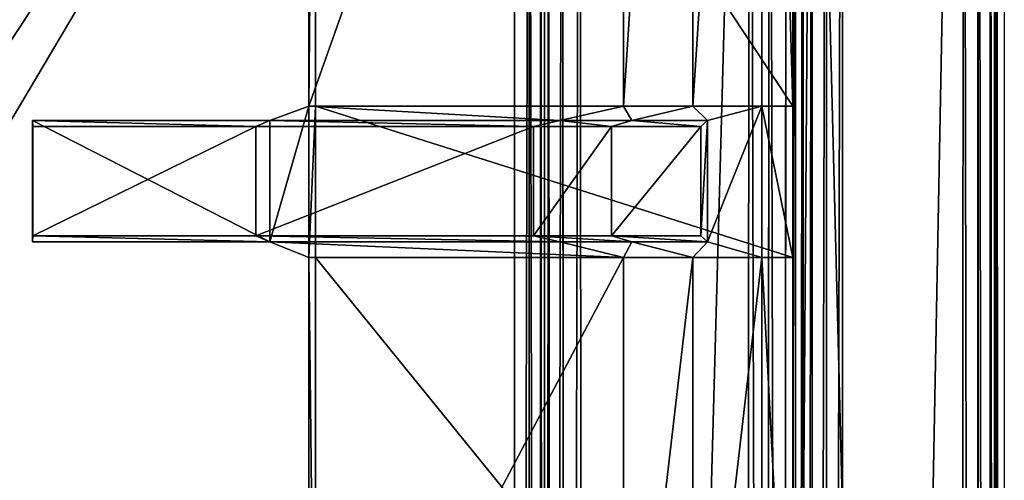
# Model space of a CAD drawing. Extents: x 0 to 22.9, y 0 to 20.5.
# Tile 230 of 233: x 20.3 to 22.9, y 16.2 to 17.4. Entities that reach past the tile are written whole.
import ezdxf

# ---------------------------------------------------------------- set-up
doc = ezdxf.new("R2010")
doc.units = 0
doc.header["$MEASUREMENT"] = 0
doc.layers.get('0').update_dxf_attribs({"color": 13, "linetype": 'CONTINUOUS'})
for name, color, linetype in [('CAST_IRON_-_PLATES_4', 27, 'CONTINUOUS'), ('GALVANIZED_METAL', 252, 'CONTINUOUS'), ('STAINLESS_STEEL', 251, 'CONTINUOUS')]:
    doc.layers.add(name, color=color, linetype=linetype)

# ---------------------------------------------------------------- blocks, each defined once
blk = doc.blocks.new('NGM5458UC_TRADECAD_DXF')
at = {"layer": 'CAST_IRON_-_PLATES_4', "color": 0}
for p, q in [((22.1055, 20.0186, 2.4874), (22.1055, 17.1634, 2.4874)), ((22.1055, 20.0186, 2.4874), (22.1055, 17.1634, 2.4874)), ((22.2902, 17.1634, 2.4399), (22.2902, 20.0173, 2.4399)), ((22.2902, 17.1634, 2.4399), (22.2902, 20.0173, 2.4399)), ((22.3732, 17.1634, 2.2817), (22.3732, 20.0173, 2.2817)), ((22.3732, 17.1634, 2.2817), (22.3732, 20.0173, 2.2817)), ((21.9207, 19.5379, 2.5028), (21.9207, 17.1634, 2.5028)), ((21.9207, 19.5379, 2.5028), (21.9207, 17.1634, 2.5028)), ((21.0792, 19.0889, 2.5028), (21.0792, 17.1634, 2.5028)), ((21.0792, 19.0889, 2.5028), (21.0792, 17.1634, 2.5028)), ((21.0968, 19.0889, 2.2817), (21.0968, 17.1634, 2.2817)), ((21.0968, 19.0889, 2.2817), (21.0968, 17.1634, 2.2817)), ((21.0792, 17.1634, 2.5028), (20.9745, 17.1248, 3.6679)), ((21.0792, 17.1634, 2.5028), (20.9745, 17.1248, 3.6679)), ((21.0792, 17.1634, 2.5028), (21.0968, 17.1634, 2.2817)), ((21.9207, 17.1634, 2.5028), (21.0792, 17.1634, 2.5028)), ((21.0792, 16.7585, 2.5028), (21.0792, 17.1634, 2.5028)), ((21.0792, 17.1634, 2.5028), (21.0968, 17.1634, 2.2817)), ((21.0792, 16.7585, 2.5028), (21.0792, 17.1634, 2.5028)), ((21.9207, 17.1634, 2.5028), (21.0792, 17.1634, 2.5028)), ((21.0968, 17.1634, 2.2817), (22.3732, 17.1634, 2.2817)), ((21.0968, 17.1634, 2.2817), (22.3732, 17.1634, 2.2817)), ((21.0968, 17.1634, 2.2817), (21.0968, 16.7585, 2.2817)), ((21.0968, 17.1634, 2.2817), (21.0968, 16.7585, 2.2817)), ((21.75, 17.1248, 3.6679), (21.9207, 17.1634, 2.5028)), ((21.75, 17.1248, 3.6679), (21.9207, 17.1634, 2.5028)), ((21.9207, 17.1634, 2.5028), (22.1055, 17.1634, 2.4874)), ((21.9207, 17.1634, 2.5028), (22.1055, 17.1634, 2.4874)), ((22.1055, 17.1634, 2.4874), (21.9424, 17.1248, 3.6679)), ((22.1055, 17.1634, 2.4874), (21.9424, 17.1248, 3.6679)), ((22.1055, 17.1634, 2.4874), (22.2902, 17.1634, 2.4399)), ((22.1055, 17.1634, 2.4874), (22.2902, 17.1634, 2.4399)), ((22.2902, 17.1634, 2.4399), (22.1449, 17.1248, 3.6679)), ((22.2902, 17.1634, 2.4399), (22.1449, 17.1248, 3.6679)), ((22.2902, 16.7585, 2.4399), (22.2902, 17.1634, 2.4399)), ((22.2902, 17.1634, 2.4399), (22.3732, 17.1634, 2.2817)), ((22.2902, 17.1634, 2.4399), (22.3732, 17.1634, 2.2817)), ((22.2902, 16.7585, 2.4399), (22.2902, 17.1634, 2.4399)), ((22.3732, 17.1634, 2.2817), (22.3732, 16.7585, 2.2817)), ((22.3732, 17.1634, 2.2817), (22.3732, 16.7585, 2.2817)), ((20.3405, 16.801, 3.6679), (20.3405, 17.1248, 3.6679)), ((20.3405, 17.1248, 3.6679), (20.341, 17.109, 4.0797)), ((20.9745, 17.1248, 3.6679), (20.3405, 17.1248, 3.6679)), ((20.3405, 16.801, 3.6679), (20.3405, 17.1248, 3.6679)), ((20.3405, 17.1248, 3.6679), (20.341, 17.109, 4.0797)), ((20.9745, 17.1248, 3.6679), (20.3405, 17.1248, 3.6679)), ((20.9374, 17.109, 4.0797), (20.9745, 17.1248, 3.6679)), ((20.9374, 17.109, 4.0797), (20.9745, 17.1248, 3.6679)), ((20.9745, 17.1248, 3.6679), (21.75, 17.1248, 3.6679)), ((20.9745, 17.1248, 3.6679), (20.9745, 16.801, 3.6679)), ((20.9745, 17.1248, 3.6679), (20.9745, 16.801, 3.6679)), ((20.9745, 17.1248, 3.6679), (21.75, 17.1248, 3.6679)), ((21.6798, 17.109, 4.0797), (21.75, 17.1248, 3.6679)), ((21.6798, 17.109, 4.0797), (21.75, 17.1248, 3.6679)), ((21.9424, 17.1248, 3.6679), (21.75, 17.1248, 3.6679)), ((21.9424, 17.1248, 3.6679), (21.75, 17.1248, 3.6679)), ((21.9424, 17.1248, 3.6679), (21.8883, 17.109, 4.0797)), ((21.9424, 17.1248, 3.6679), (21.8883, 17.109, 4.0797)), ((22.1449, 17.1248, 3.6679), (21.9424, 17.1248, 3.6679)), ((22.1449, 17.1248, 3.6679), (21.9424, 17.1248, 3.6679)), ((22.1449, 17.1248, 3.6679), (22.1269, 17.109, 4.0797)), ((22.1449, 17.1248, 3.6679), (22.1269, 17.109, 4.0797)), ((22.1449, 16.801, 3.6679), (22.1449, 17.1248, 3.6679)), ((22.1449, 16.801, 3.6679), (22.1449, 17.1248, 3.6679)), ((20.341, 17.109, 4.0797), (20.341, 16.8168, 4.0797)), ((20.341, 17.109, 4.0797), (20.341, 16.8168, 4.0797)), ((20.341, 17.109, 4.0797), (20.9374, 17.109, 4.0797)), ((20.341, 17.109, 4.0797), (20.9374, 17.109, 4.0797)), ((20.9374, 16.8168, 4.0797), (20.9374, 17.109, 4.0797)), ((20.9374, 17.109, 4.0797), (21.6798, 17.109, 4.0797)), ((20.9374, 17.109, 4.0797), (21.6798, 17.109, 4.0797)), ((20.9374, 16.8168, 4.0797), (20.9374, 17.109, 4.0797)), ((21.8883, 17.109, 4.0797), (21.6798, 17.109, 4.0797)), ((21.6798, 16.8168, 4.0797), (21.6798, 17.109, 4.0797)), ((21.8883, 17.109, 4.0797), (21.6798, 17.109, 4.0797)), ((21.6798, 16.8168, 4.0797), (21.6798, 17.109, 4.0797)), ((21.8883, 17.109, 4.0797), (21.8883, 16.8168, 4.0797)), ((22.1269, 17.109, 4.0797), (21.8883, 17.109, 4.0797)), ((21.8883, 17.109, 4.0797), (21.8883, 16.8168, 4.0797)), ((22.1269, 17.109, 4.0797), (21.8883, 17.109, 4.0797)), ((22.1269, 17.109, 4.0797), (22.1269, 16.8168, 4.0797)), ((22.1269, 17.109, 4.0797), (22.1269, 16.8168, 4.0797)), ((20.341, 16.8168, 4.0797), (20.3405, 16.801, 3.6679)), ((20.341, 16.8168, 4.0797), (20.3405, 16.801, 3.6679)), ((20.3405, 16.801, 3.6679), (20.9745, 16.801, 3.6679)), ((20.3405, 16.801, 3.6679), (20.9745, 16.801, 3.6679)), ((20.9374, 16.8168, 4.0797), (20.341, 16.8168, 4.0797)), ((20.9374, 16.8168, 4.0797), (20.341, 16.8168, 4.0797)), ((21.6798, 16.8168, 4.0797), (20.9374, 16.8168, 4.0797)), ((21.6798, 16.8168, 4.0797), (20.9374, 16.8168, 4.0797)), ((20.9745, 16.801, 3.6679), (20.9374, 16.8168, 4.0797)), ((20.9745, 16.801, 3.6679), (20.9374, 16.8168, 4.0797)), ((21.75, 16.801, 3.6679), (20.9745, 16.801, 3.6679)), ((21.75, 16.801, 3.6679), (20.9745, 16.801, 3.6679)), ((21.0792, 16.7585, 2.5028), (20.9745, 16.801, 3.6679)), ((21.0792, 16.7585, 2.5028), (20.9745, 16.801, 3.6679)), ((21.8883, 16.8168, 4.0797), (21.6798, 16.8168, 4.0797)), ((21.6798, 16.8168, 4.0797), (21.75, 16.801, 3.6679)), ((21.6798, 16.8168, 4.0797), (21.75, 16.801, 3.6679)), ((21.8883, 16.8168, 4.0797), (21.6798, 16.8168, 4.0797)), ((21.75, 16.801, 3.6679), (21.9207, 16.7585, 2.5028)), ((21.9424, 16.801, 3.6679), (21.75, 16.801, 3.6679)), ((21.75, 16.801, 3.6679), (21.9207, 16.7585, 2.5028)), ((21.9424, 16.801, 3.6679), (21.75, 16.801, 3.6679)), ((21.8883, 16.8168, 4.0797), (21.9424, 16.801, 3.6679)), ((21.8883, 16.8168, 4.0797), (21.9424, 16.801, 3.6679)), ((21.8883, 16.8168, 4.0797), (22.1269, 16.8168, 4.0797)), ((21.8883, 16.8168, 4.0797), (22.1269, 16.8168, 4.0797)), ((22.1055, 16.7585, 2.4874), (21.9424, 16.801, 3.6679)), ((21.9424, 16.801, 3.6679), (22.1449, 16.801, 3.6679)), ((21.9424, 16.801, 3.6679), (22.1449, 16.801, 3.6679)), ((22.1055, 16.7585, 2.4874), (21.9424, 16.801, 3.6679)), ((22.1269, 16.8168, 4.0797), (22.1449, 16.801, 3.6679)), ((22.1269, 16.8168, 4.0797), (22.1449, 16.801, 3.6679)), ((22.1449, 16.801, 3.6679), (22.2902, 16.7585, 2.4399)), ((22.1449, 16.801, 3.6679), (22.2902, 16.7585, 2.4399)), ((21.0792, 16.7585, 2.5028), (21.9207, 16.7585, 2.5028)), ((21.0792, 15.1693, 2.5028), (21.0792, 16.7585, 2.5028)), ((21.0792, 16.7585, 2.5028), (21.9207, 16.7585, 2.5028)), ((21.0792, 15.1693, 2.5028), (21.0792, 16.7585, 2.5028)), ((21.0968, 16.7585, 2.2817), (21.0792, 16.7585, 2.5028)), ((21.0968, 16.7585, 2.2817), (21.0792, 16.7585, 2.5028)), ((21.0968, 16.7585, 2.2817), (22.3732, 16.7585, 2.2817)), ((21.0968, 15.1868, 2.2817), (21.0968, 16.7585, 2.2817)), ((21.0968, 16.7585, 2.2817), (22.3732, 16.7585, 2.2817)), ((21.0968, 15.1868, 2.2817), (21.0968, 16.7585, 2.2817)), ((21.9207, 16.7585, 2.5028), (21.9207, 15.1693, 2.5028)), ((21.9207, 16.7585, 2.5028), (21.9207, 15.1693, 2.5028)), ((21.9207, 16.7585, 2.5028), (22.1055, 16.7585, 2.4874)), ((21.9207, 16.7585, 2.5028), (22.1055, 16.7585, 2.4874)), ((22.2902, 16.7585, 2.4399), (22.1055, 16.7585, 2.4874)), ((22.1055, 16.7585, 2.4874), (22.1055, 15.1693, 2.4874)), ((22.1055, 16.7585, 2.4874), (22.1055, 15.1693, 2.4874)), ((22.2902, 16.7585, 2.4399), (22.1055, 16.7585, 2.4874)), ((22.2902, 15.1693, 2.4399), (22.2902, 16.7585, 2.4399)), ((22.2902, 16.7585, 2.4399), (22.3732, 16.7585, 2.2817)), ((22.2902, 16.7585, 2.4399), (22.3732, 16.7585, 2.2817)), ((22.2902, 15.1693, 2.4399), (22.2902, 16.7585, 2.4399)), ((22.3732, 16.7585, 2.2817), (22.3732, 15.1868, 2.2817)), ((22.3732, 16.7585, 2.2817), (22.3732, 15.1868, 2.2817))]:
    blk.add_line(p, q, dxfattribs=at)
at = {"layer": 'GALVANIZED_METAL', "color": 0}
for p, q in [((22.9128, 0.0364, 1.7247), (22.9128, 20.4342, 1.7247)), ((22.4248, 0.1828, 1.7247), (22.4248, 19.2802, 1.7247)), ((22.4248, 0.1828, 1.7247), (22.4248, 19.2802, 1.7247)), ((22.2899, 0.579), (22.2899, 18.884)), ((22.2899, 0.579), (22.2899, 18.884))]:
    blk.add_line(p, q, dxfattribs=at)
at = {"layer": 'STAINLESS_STEEL', "color": 0}
for p, q in [((22.8256, 0.0815, 1.9807), (22.829, 20.3892, 1.9807)), ((22.8256, 0.0815, 1.9807), (22.829, 20.3892, 1.9807)), ((22.8668, 0.0815, 1.9708), (22.8685, 20.3911, 1.9708)), ((22.8668, 0.0815, 1.9708), (22.8685, 20.3911, 1.9708)), ((22.9005, 0.0815, 1.9412), (22.9009, 20.3925, 1.9412)), ((22.9005, 0.0815, 1.9412), (22.9009, 20.3925, 1.9412)), ((22.9156, 0.0815, 1.9017), (22.9156, 20.3929, 1.9017)), ((22.9156, 0.0815, 1.9017), (22.9156, 20.3929, 1.9017)), ((22.9386, 20.3929, 1.7247), (22.9386, 0.0815, 1.7247)), ((22.5053, 20.0352, 1.9807), (22.5087, 3.4716, 1.9807)), ((22.5053, 20.0352, 1.9807), (22.5087, 3.4716, 1.9807)), ((22.4633, 19.954, 1.9899), (22.4633, 3.5181, 1.9893)), ((22.4633, 19.954, 1.9899), (22.4633, 3.5181, 1.9893)), ((22.2581, 19.8825, 2.1848), (22.2412, 3.7167, 2.1848)), ((22.2581, 19.8825, 2.1848), (22.2412, 3.7167, 2.1848)), ((22.3101, 19.8771, 2.1758), (22.3029, 3.6796, 2.1761)), ((22.3101, 19.8771, 2.1758), (22.3029, 3.6796, 2.1761)), ((22.4245, 19.8934, 2.0176), (22.4255, 3.5593, 2.015)), ((22.4245, 19.8934, 2.0176), (22.4255, 3.5593, 2.015)), ((22.3544, 19.8732, 2.1488), (22.352, 3.6444, 2.1503)), ((22.3544, 19.8732, 2.1488), (22.352, 3.6444, 2.1503)), ((22.3796, 3.6176, 2.1119), (22.3803, 19.872, 2.1102)), ((22.3796, 3.6176, 2.1119), (22.3803, 19.872, 2.1102)), ((22.4009, 19.872, 2.0553), (22.4016, 3.5882, 2.0536)), ((22.4009, 19.872, 2.0553), (22.4016, 3.5882, 2.0536)), ((21.8199, 3.9527, 2.1848), (21.803, 19.5478, 2.1848)), ((21.8199, 3.9527, 2.1848), (21.803, 19.5478, 2.1848)), ((21.7656, 4.0221, 2.1746), (21.757, 19.5139, 2.1746)), ((21.7656, 4.0221, 2.1746), (21.757, 19.5139, 2.1746)), ((21.7231, 4.0765, 2.144), (21.7209, 19.4874, 2.144)), ((21.7231, 4.0765, 2.144), (21.7209, 19.4874, 2.144)), ((21.6987, 4.0947, 2.0215), (21.6987, 19.4684, 2.0215)), ((21.6987, 4.0947, 2.0215), (21.6987, 19.4684, 2.0215)), ((21.7089, 19.4786, 2.105), (21.7089, 4.0947, 2.105)), ((21.7089, 4.0947, 2.0604), (21.7089, 19.4786, 2.0604)), ((21.7089, 4.0947, 2.0604), (21.7089, 19.4786, 2.0604)), ((21.7089, 19.4786, 2.105), (21.7089, 4.0947, 2.105)), ((21.6682, 4.0947, 1.9909), (21.6682, 19.4378, 1.9909)), ((21.6682, 4.0947, 1.9909), (21.6682, 19.4378, 1.9909)), ((12.5652, 4.0947, 1.9807), (21.6292, 19.3988, 1.9807)), ((12.5652, 4.0947, 1.9807), (21.6292, 19.3988, 1.9807)), ((21.6292, 19.3988, 1.9807), (21.6292, 4.0947, 1.9807)), ((21.6292, 19.3988, 1.9807), (21.6292, 4.0947, 1.9807))]:
    blk.add_line(p, q, dxfattribs=at)
at = {"layer": 'CAST_IRON_-_PLATES_4', "color": 0}
mesh = blk.add_polyface(dxfattribs=at)
corners = [(22.3732, 17.1634, 2.2817), (21.0968, 19.0889, 2.2817), (21.0968, 17.1634, 2.2817), (22.3732, 20.0173, 2.2817)]
mesh.append_faces([[corners[k] for k in face] for face in [(0, 1, 2), (1, 0, 3)]], dxfattribs={"vtx0": -1, "color": 0})
mesh = blk.add_polyface(dxfattribs=at)
corners = [(22.1055, 20.0186, 2.4874), (21.9207, 17.1634, 2.5028), (21.9207, 19.5379, 2.5028), (22.1055, 17.1634, 2.4874)]
mesh.append_faces([[corners[k] for k in face] for face in [(0, 1, 2), (1, 0, 3)]], dxfattribs={"vtx0": -1, "color": 0})
mesh = blk.add_polyface(dxfattribs=at)
corners = [(22.2902, 20.0173, 2.4399), (22.1055, 17.1634, 2.4874), (22.1055, 20.0186, 2.4874), (22.2902, 17.1634, 2.4399)]
mesh.append_faces([[corners[k] for k in face] for face in [(0, 1, 2), (1, 0, 3)]], dxfattribs={"vtx0": -1, "color": 0})
mesh = blk.add_polyface(dxfattribs=at)
corners = [(22.2902, 20.0173, 2.4399), (22.3732, 17.1634, 2.2817), (22.2902, 17.1634, 2.4399), (22.3732, 20.0173, 2.2817)]
mesh.append_faces([[corners[k] for k in face] for face in [(0, 1, 2), (1, 0, 3)]], dxfattribs={"vtx0": -1, "color": 0})
mesh = blk.add_polyface(dxfattribs=at)
corners = [(21.9207, 19.5379, 2.5028), (21.0792, 17.1634, 2.5028), (21.0792, 19.0889, 2.5028), (21.9207, 17.1634, 2.5028)]
mesh.append_faces([[corners[k] for k in face] for face in [(0, 1, 2), (1, 0, 3)]], dxfattribs={"vtx0": -1, "color": 0})
mesh = blk.add_polyface(dxfattribs=at)
corners = [(21.0968, 19.0889, 2.2817), (21.0792, 17.1634, 2.5028), (21.0968, 17.1634, 2.2817), (21.0792, 19.0889, 2.5028)]
mesh.append_faces([[corners[k] for k in face] for face in [(0, 1, 2), (1, 0, 3)]], dxfattribs={"vtx0": -1, "color": 0})
mesh = blk.add_polyface(dxfattribs=at)
corners = [(21.0792, 17.1634, 2.5028), (20.9745, 16.801, 3.6679), (21.0792, 16.7585, 2.5028), (20.9745, 17.1248, 3.6679)]
mesh.append_faces([[corners[k] for k in face] for face in [(0, 1, 2), (1, 0, 3)]], dxfattribs={"vtx0": -1, "color": 0})
mesh = blk.add_polyface(dxfattribs=at)
corners = [(21.75, 17.1248, 3.6679), (21.0792, 17.1634, 2.5028), (21.9207, 17.1634, 2.5028), (20.9745, 17.1248, 3.6679)]
mesh.append_faces([[corners[k] for k in face] for face in [(0, 1, 2), (1, 0, 3)]], dxfattribs={"vtx0": -1, "color": 0})
mesh = blk.add_polyface(dxfattribs=at)
corners = [(21.0968, 17.1634, 2.2817), (21.0792, 16.7585, 2.5028), (21.0968, 16.7585, 2.2817), (21.0792, 17.1634, 2.5028)]
mesh.append_faces([[corners[k] for k in face] for face in [(0, 1, 2), (1, 0, 3)]], dxfattribs={"vtx0": -1, "color": 0})
mesh = blk.add_polyface(dxfattribs=at)
corners = [(22.3732, 16.7585, 2.2817), (21.0968, 17.1634, 2.2817), (21.0968, 16.7585, 2.2817), (22.3732, 17.1634, 2.2817)]
mesh.append_faces([[corners[k] for k in face] for face in [(0, 1, 2), (1, 0, 3)]], dxfattribs={"vtx0": -1, "color": 0})
mesh = blk.add_polyface(dxfattribs=at)
corners = [(21.9424, 17.1248, 3.6679), (21.9207, 17.1634, 2.5028), (22.1055, 17.1634, 2.4874), (21.75, 17.1248, 3.6679)]
mesh.append_faces([[corners[k] for k in face] for face in [(0, 1, 2), (1, 0, 3)]], dxfattribs={"vtx0": -1, "color": 0})
mesh = blk.add_polyface(dxfattribs=at)
corners = [(22.1449, 17.1248, 3.6679), (22.1055, 17.1634, 2.4874), (22.2902, 17.1634, 2.4399), (21.9424, 17.1248, 3.6679)]
mesh.append_faces([[corners[k] for k in face] for face in [(0, 1, 2), (1, 0, 3)]], dxfattribs={"vtx0": -1, "color": 0})
mesh = blk.add_polyface(dxfattribs=at)
corners = [(22.1449, 16.801, 3.6679), (22.2902, 17.1634, 2.4399), (22.2902, 16.7585, 2.4399), (22.1449, 17.1248, 3.6679)]
mesh.append_faces([[corners[k] for k in face] for face in [(0, 1, 2), (1, 0, 3)]], dxfattribs={"vtx0": -1, "color": 0})
mesh = blk.add_polyface(dxfattribs=at)
corners = [(22.2902, 17.1634, 2.4399), (22.3732, 16.7585, 2.2817), (22.2902, 16.7585, 2.4399), (22.3732, 17.1634, 2.2817)]
mesh.append_faces([[corners[k] for k in face] for face in [(0, 1, 2), (1, 0, 3)]], dxfattribs={"vtx0": -1, "color": 0})
mesh = blk.add_polyface(dxfattribs=at)
corners = [(20.3405, 17.1248, 3.6679), (20.341, 16.8168, 4.0797), (20.3405, 16.801, 3.6679), (20.341, 17.109, 4.0797)]
mesh.append_faces([[corners[k] for k in face] for face in [(0, 1, 2), (1, 0, 3)]], dxfattribs={"vtx0": -1, "color": 0})
mesh = blk.add_polyface(dxfattribs=at)
corners = [(20.9745, 16.801, 3.6679), (20.3405, 17.1248, 3.6679), (20.3405, 16.801, 3.6679), (20.9745, 17.1248, 3.6679)]
mesh.append_faces([[corners[k] for k in face] for face in [(0, 1, 2), (1, 0, 3)]], dxfattribs={"vtx0": -1, "color": 0})
mesh = blk.add_polyface(dxfattribs=at)
corners = [(20.9374, 17.109, 4.0797), (20.3405, 17.1248, 3.6679), (20.9745, 17.1248, 3.6679), (20.341, 17.109, 4.0797)]
mesh.append_faces([[corners[k] for k in face] for face in [(0, 1, 2), (1, 0, 3)]], dxfattribs={"vtx0": -1, "color": 0})
mesh = blk.add_polyface(dxfattribs=at)
corners = [(21.6798, 17.109, 4.0797), (20.9745, 17.1248, 3.6679), (21.75, 17.1248, 3.6679), (20.9374, 17.109, 4.0797)]
mesh.append_faces([[corners[k] for k in face] for face in [(0, 1, 2), (1, 0, 3)]], dxfattribs={"vtx0": -1, "color": 0})
mesh = blk.add_polyface(dxfattribs=at)
corners = [(21.8883, 17.109, 4.0797), (21.75, 17.1248, 3.6679), (21.9424, 17.1248, 3.6679), (21.6798, 17.109, 4.0797)]
mesh.append_faces([[corners[k] for k in face] for face in [(0, 1, 2), (1, 0, 3)]], dxfattribs={"vtx0": -1, "color": 0})
mesh = blk.add_polyface(dxfattribs=at)
corners = [(22.1269, 17.109, 4.0797), (21.9424, 17.1248, 3.6679), (22.1449, 17.1248, 3.6679), (21.8883, 17.109, 4.0797)]
mesh.append_faces([[corners[k] for k in face] for face in [(0, 1, 2), (1, 0, 3)]], dxfattribs={"vtx0": -1, "color": 0})
mesh = blk.add_polyface(dxfattribs=at)
corners = [(22.1269, 16.8168, 4.0797), (22.1449, 17.1248, 3.6679), (22.1449, 16.801, 3.6679), (22.1269, 17.109, 4.0797)]
mesh.append_faces([[corners[k] for k in face] for face in [(0, 1, 2), (1, 0, 3)]], dxfattribs={"vtx0": -1, "color": 0})
mesh = blk.add_polyface(dxfattribs=at)
corners = [(20.9374, 17.109, 4.0797), (20.341, 16.8168, 4.0797), (20.341, 17.109, 4.0797), (20.9374, 16.8168, 4.0797)]
mesh.append_faces([[corners[k] for k in face] for face in [(0, 1, 2), (1, 0, 3)]], dxfattribs={"vtx0": -1, "color": 0})
mesh = blk.add_polyface(dxfattribs=at)
corners = [(21.6798, 17.109, 4.0797), (20.9374, 16.8168, 4.0797), (20.9374, 17.109, 4.0797), (21.6798, 16.8168, 4.0797)]
mesh.append_faces([[corners[k] for k in face] for face in [(0, 1, 2), (1, 0, 3)]], dxfattribs={"vtx0": -1, "color": 0})
mesh = blk.add_polyface(dxfattribs=at)
corners = [(21.8883, 17.109, 4.0797), (21.6798, 16.8168, 4.0797), (21.6798, 17.109, 4.0797), (21.8883, 16.8168, 4.0797)]
mesh.append_faces([[corners[k] for k in face] for face in [(0, 1, 2), (1, 0, 3)]], dxfattribs={"vtx0": -1, "color": 0})
mesh = blk.add_polyface(dxfattribs=at)
corners = [(22.1269, 17.109, 4.0797), (21.8883, 16.8168, 4.0797), (21.8883, 17.109, 4.0797), (22.1269, 16.8168, 4.0797)]
mesh.append_faces([[corners[k] for k in face] for face in [(0, 1, 2), (1, 0, 3)]], dxfattribs={"vtx0": -1, "color": 0})
mesh = blk.add_polyface(dxfattribs=at)
corners = [(20.341, 16.8168, 4.0797), (20.9745, 16.801, 3.6679), (20.3405, 16.801, 3.6679), (20.9374, 16.8168, 4.0797)]
mesh.append_faces([[corners[k] for k in face] for face in [(0, 1, 2), (1, 0, 3)]], dxfattribs={"vtx0": -1, "color": 0})
mesh = blk.add_polyface(dxfattribs=at)
corners = [(20.9374, 16.8168, 4.0797), (21.75, 16.801, 3.6679), (20.9745, 16.801, 3.6679), (21.6798, 16.8168, 4.0797)]
mesh.append_faces([[corners[k] for k in face] for face in [(0, 1, 2), (1, 0, 3)]], dxfattribs={"vtx0": -1, "color": 0})
mesh = blk.add_polyface(dxfattribs=at)
corners = [(20.9745, 16.801, 3.6679), (21.9207, 16.7585, 2.5028), (21.0792, 16.7585, 2.5028), (21.75, 16.801, 3.6679)]
mesh.append_faces([[corners[k] for k in face] for face in [(0, 1, 2), (1, 0, 3)]], dxfattribs={"vtx0": -1, "color": 0})
mesh = blk.add_polyface(dxfattribs=at)
corners = [(21.6798, 16.8168, 4.0797), (21.9424, 16.801, 3.6679), (21.75, 16.801, 3.6679), (21.8883, 16.8168, 4.0797)]
mesh.append_faces([[corners[k] for k in face] for face in [(0, 1, 2), (1, 0, 3)]], dxfattribs={"vtx0": -1, "color": 0})
mesh = blk.add_polyface(dxfattribs=at)
corners = [(21.9207, 16.7585, 2.5028), (21.9424, 16.801, 3.6679), (22.1055, 16.7585, 2.4874), (21.75, 16.801, 3.6679)]
mesh.append_faces([[corners[k] for k in face] for face in [(0, 1, 2), (1, 0, 3)]], dxfattribs={"vtx0": -1, "color": 0})
mesh = blk.add_polyface(dxfattribs=at)
corners = [(21.8883, 16.8168, 4.0797), (22.1449, 16.801, 3.6679), (21.9424, 16.801, 3.6679), (22.1269, 16.8168, 4.0797)]
mesh.append_faces([[corners[k] for k in face] for face in [(0, 1, 2), (1, 0, 3)]], dxfattribs={"vtx0": -1, "color": 0})
mesh = blk.add_polyface(dxfattribs=at)
corners = [(22.1055, 16.7585, 2.4874), (22.1449, 16.801, 3.6679), (22.2902, 16.7585, 2.4399), (21.9424, 16.801, 3.6679)]
mesh.append_faces([[corners[k] for k in face] for face in [(0, 1, 2), (1, 0, 3)]], dxfattribs={"vtx0": -1, "color": 0})
mesh = blk.add_polyface(dxfattribs=at)
corners = [(21.9207, 16.7585, 2.5028), (21.0792, 15.1693, 2.5028), (21.0792, 16.7585, 2.5028), (21.9207, 15.1693, 2.5028)]
mesh.append_faces([[corners[k] for k in face] for face in [(0, 1, 2), (1, 0, 3)]], dxfattribs={"vtx0": -1, "color": 0})
mesh = blk.add_polyface(dxfattribs=at)
corners = [(21.0968, 15.1868, 2.2817), (21.0792, 16.7585, 2.5028), (21.0792, 15.1693, 2.5028), (21.0968, 16.7585, 2.2817)]
mesh.append_faces([[corners[k] for k in face] for face in [(0, 1, 2), (1, 0, 3)]], dxfattribs={"vtx0": -1, "color": 0})
mesh = blk.add_polyface(dxfattribs=at)
corners = [(22.3732, 15.1868, 2.2817), (21.0968, 16.7585, 2.2817), (21.0968, 15.1868, 2.2817), (22.3732, 16.7585, 2.2817)]
mesh.append_faces([[corners[k] for k in face] for face in [(0, 1, 2), (1, 0, 3)]], dxfattribs={"vtx0": -1, "color": 0})
mesh = blk.add_polyface(dxfattribs=at)
corners = [(22.1055, 16.7585, 2.4874), (21.9207, 15.1693, 2.5028), (21.9207, 16.7585, 2.5028), (22.1055, 15.1693, 2.4874)]
mesh.append_faces([[corners[k] for k in face] for face in [(0, 1, 2), (1, 0, 3)]], dxfattribs={"vtx0": -1, "color": 0})
mesh = blk.add_polyface(dxfattribs=at)
corners = [(22.2902, 16.7585, 2.4399), (22.1055, 15.1693, 2.4874), (22.1055, 16.7585, 2.4874), (22.2902, 15.1693, 2.4399)]
mesh.append_faces([[corners[k] for k in face] for face in [(0, 1, 2), (1, 0, 3)]], dxfattribs={"vtx0": -1, "color": 0})
mesh = blk.add_polyface(dxfattribs=at)
corners = [(22.2902, 16.7585, 2.4399), (22.3732, 15.1868, 2.2817), (22.2902, 15.1693, 2.4399), (22.3732, 16.7585, 2.2817)]
mesh.append_faces([[corners[k] for k in face] for face in [(0, 1, 2), (1, 0, 3)]], dxfattribs={"vtx0": -1, "color": 0})
at = {"layer": 'GALVANIZED_METAL', "color": 0}
mesh = blk.add_polyface(dxfattribs=at)
corners = [(22.9128, 0.0364, 1.7247), (22.4248, 19.2802, 1.7247), (22.4248, 0.1828, 1.7247), (22.9128, 20.4342, 1.7247)]
mesh.append_faces([[corners[k] for k in face] for face in [(0, 1, 2), (1, 0, 3)]], dxfattribs={"vtx0": -1, "color": 0})
mesh = blk.add_polyface(dxfattribs=at)
corners = [(22.4248, 19.2802, 1.7247), (22.2899, 0.579), (22.4248, 0.1828, 1.7247), (22.2899, 18.884)]
mesh.append_faces([[corners[k] for k in face] for face in [(0, 1, 2), (1, 0, 3)]], dxfattribs={"vtx0": -1, "color": 0})
mesh = blk.add_polyface(dxfattribs=at)
corners = [(22.2899, 0.579), (0.6671, 18.884), (0.6671, 0.9145), (22.2899, 18.884)]
mesh.append_faces([[corners[k] for k in face] for face in [(0, 1, 2), (1, 0, 3)]], dxfattribs={"vtx0": -1, "color": 0})
at = {"layer": 'STAINLESS_STEEL', "color": 0}
mesh = blk.add_polyface(dxfattribs=at)
corners = [(22.829, 20.3892, 1.9807), (22.5087, 3.4716, 1.9807), (22.5053, 20.0352, 1.9807), (22.8256, 0.0815, 1.9807)]
mesh.append_faces([[corners[k] for k in face] for face in [(0, 1, 2), (1, 0, 3)]], dxfattribs={"vtx0": -1, "color": 0})
mesh = blk.add_polyface(dxfattribs=at)
corners = [(22.829, 20.3892, 1.9807), (22.8668, 0.0815, 1.9708), (22.8256, 0.0815, 1.9807), (22.8685, 20.3911, 1.9708)]
mesh.append_faces([[corners[k] for k in face] for face in [(0, 1, 2), (1, 0, 3)]], dxfattribs={"vtx0": -1, "color": 0})
mesh = blk.add_polyface(dxfattribs=at)
corners = [(22.8685, 20.3911, 1.9708), (22.9005, 0.0815, 1.9412), (22.8668, 0.0815, 1.9708), (22.9009, 20.3925, 1.9412)]
mesh.append_faces([[corners[k] for k in face] for face in [(0, 1, 2), (1, 0, 3)]], dxfattribs={"vtx0": -1, "color": 0})
mesh = blk.add_polyface(dxfattribs=at)
corners = [(22.9009, 20.3925, 1.9412), (22.9156, 0.0815, 1.9017), (22.9005, 0.0815, 1.9412), (22.9156, 20.3929, 1.9017)]
mesh.append_faces([[corners[k] for k in face] for face in [(0, 1, 2), (1, 0, 3)]], dxfattribs={"vtx0": -1, "color": 0})
mesh = blk.add_polyface(dxfattribs=at)
corners = [(22.9156, 20.3929, 1.9017), (22.9386, 0.0815, 1.7247), (22.9156, 0.0815, 1.9017), (22.9386, 20.3929, 1.7247)]
mesh.append_faces([[corners[k] for k in face] for face in [(0, 1, 2), (1, 0, 3)]], dxfattribs={"vtx0": -1, "color": 0})
mesh = blk.add_polyface(dxfattribs=at)
corners = [(22.5053, 20.0352, 1.9807), (22.4633, 3.5181, 1.9893), (22.4633, 19.954, 1.9899), (22.5087, 3.4716, 1.9807)]
mesh.append_faces([[corners[k] for k in face] for face in [(0, 1, 2), (1, 0, 3)]], dxfattribs={"vtx0": -1, "color": 0})
mesh = blk.add_polyface(dxfattribs=at)
corners = [(22.4633, 19.954, 1.9899), (22.4255, 3.5593, 2.015), (22.4245, 19.8934, 2.0176), (22.4633, 3.5181, 1.9893)]
mesh.append_faces([[corners[k] for k in face] for face in [(0, 1, 2), (1, 0, 3)]], dxfattribs={"vtx0": -1, "color": 0})
mesh = blk.add_polyface(dxfattribs=at)
corners = [(22.2581, 19.8825, 2.1848), (21.8199, 3.9527, 2.1848), (21.803, 19.5478, 2.1848), (22.2412, 3.7167, 2.1848)]
mesh.append_faces([[corners[k] for k in face] for face in [(0, 1, 2), (1, 0, 3)]], dxfattribs={"vtx0": -1, "color": 0})
mesh = blk.add_polyface(dxfattribs=at)
corners = [(22.2581, 19.8825, 2.1848), (22.3029, 3.6796, 2.1761), (22.2412, 3.7167, 2.1848), (22.3101, 19.8771, 2.1758)]
mesh.append_faces([[corners[k] for k in face] for face in [(0, 1, 2), (1, 0, 3)]], dxfattribs={"vtx0": -1, "color": 0})
mesh = blk.add_polyface(dxfattribs=at)
corners = [(22.3101, 19.8771, 2.1758), (22.352, 3.6444, 2.1503), (22.3029, 3.6796, 2.1761), (22.3544, 19.8732, 2.1488)]
mesh.append_faces([[corners[k] for k in face] for face in [(0, 1, 2), (1, 0, 3)]], dxfattribs={"vtx0": -1, "color": 0})
mesh = blk.add_polyface(dxfattribs=at)
corners = [(22.4016, 3.5882, 2.0536), (22.4245, 19.8934, 2.0176), (22.4255, 3.5593, 2.015), (22.4009, 19.872, 2.0553)]
mesh.append_faces([[corners[k] for k in face] for face in [(0, 1, 2), (1, 0, 3)]], dxfattribs={"vtx0": -1, "color": 0})
mesh = blk.add_polyface(dxfattribs=at)
corners = [(22.352, 3.6444, 2.1503), (22.3803, 19.872, 2.1102), (22.3796, 3.6176, 2.1119), (22.3544, 19.8732, 2.1488)]
mesh.append_faces([[corners[k] for k in face] for face in [(0, 1, 2), (1, 0, 3)]], dxfattribs={"vtx0": -1, "color": 0})
mesh = blk.add_polyface(dxfattribs=at)
corners = [(22.3796, 3.6176, 2.1119), (22.4009, 19.872, 2.0553), (22.4016, 3.5882, 2.0536), (22.3803, 19.872, 2.1102)]
mesh.append_faces([[corners[k] for k in face] for face in [(0, 1, 2), (1, 0, 3)]], dxfattribs={"vtx0": -1, "color": 0})
mesh = blk.add_polyface(dxfattribs=at)
corners = [(21.803, 19.5478, 2.1848), (21.7656, 4.0221, 2.1746), (21.757, 19.5139, 2.1746), (21.8199, 3.9527, 2.1848)]
mesh.append_faces([[corners[k] for k in face] for face in [(0, 1, 2), (1, 0, 3)]], dxfattribs={"vtx0": -1, "color": 0})
mesh = blk.add_polyface(dxfattribs=at)
corners = [(21.757, 19.5139, 2.1746), (21.7231, 4.0765, 2.144), (21.7209, 19.4874, 2.144)]
mesh.append_faces([[corners[k] for k in face] for face in [(0, 1, 2)]], dxfattribs={"color": 0})
mesh = blk.add_polyface(dxfattribs=at)
corners = [(21.7656, 4.0221, 2.1746), (21.7231, 4.0765, 2.144), (21.757, 19.5139, 2.1746)]
mesh.append_faces([[corners[k] for k in face] for face in [(0, 1, 2)]], dxfattribs={"color": 0})
mesh = blk.add_polyface(dxfattribs=at)
corners = [(21.7089, 4.0947, 2.105), (21.7209, 19.4874, 2.144), (21.7231, 4.0765, 2.144), (21.7089, 19.4786, 2.105)]
mesh.append_faces([[corners[k] for k in face] for face in [(0, 1, 2), (1, 0, 3)]], dxfattribs={"vtx0": -1, "color": 0})
mesh = blk.add_polyface(dxfattribs=at)
corners = [(21.6682, 19.4378, 1.9909), (21.6987, 4.0947, 2.0215), (21.6682, 4.0947, 1.9909), (21.6987, 19.4684, 2.0215)]
mesh.append_faces([[corners[k] for k in face] for face in [(0, 1, 2), (1, 0, 3)]], dxfattribs={"vtx0": -1, "color": 0})
mesh = blk.add_polyface(dxfattribs=at)
corners = [(21.6987, 19.4684, 2.0215), (21.7089, 4.0947, 2.0604), (21.6987, 4.0947, 2.0215), (21.7089, 19.4786, 2.0604)]
mesh.append_faces([[corners[k] for k in face] for face in [(0, 1, 2), (1, 0, 3)]], dxfattribs={"vtx0": -1, "color": 0})
mesh = blk.add_polyface(dxfattribs=at)
corners = [(21.7089, 19.4786, 2.0604), (21.7089, 4.0947, 2.105), (21.7089, 4.0947, 2.0604), (21.7089, 19.4786, 2.105)]
mesh.append_faces([[corners[k] for k in face] for face in [(0, 1, 2), (1, 0, 3)]], dxfattribs={"vtx0": -1, "color": 0})
mesh = blk.add_polyface(dxfattribs=at)
corners = [(21.6682, 19.4378, 1.9909), (21.6292, 4.0947, 1.9807), (21.6292, 19.3988, 1.9807), (21.6682, 4.0947, 1.9909)]
mesh.append_faces([[corners[k] for k in face] for face in [(0, 1, 2), (1, 0, 3)]], dxfattribs={"vtx0": -1, "color": 0})
mesh = blk.add_polyface(dxfattribs=at)
corners = [(21.6292, 19.3988, 1.9807), (11.9903, 4.6529, 1.9807), (11.9903, 19.3993, 1.9807), (12.5652, 4.0947, 1.9807)]
mesh.append_faces([[corners[k] for k in face] for face in [(0, 1, 2), (1, 0, 3)]], dxfattribs={"vtx0": -1, "color": 0})
mesh = blk.add_polyface(dxfattribs=at)
corners = [(21.6292, 4.0947, 1.9807), (12.5652, 4.0947, 1.9807), (21.6292, 19.3988, 1.9807)]
mesh.append_faces([[corners[k] for k in face] for face in [(0, 1, 2)]], dxfattribs={"color": 0})

msp = doc.modelspace()

# ---------------------------------------------------------------- block references
at = {"color": 0}
msp.add_blockref('NGM5458UC_TRADECAD_DXF', (0, 0), dxfattribs=at)

doc.saveas('drawing.dxf')
